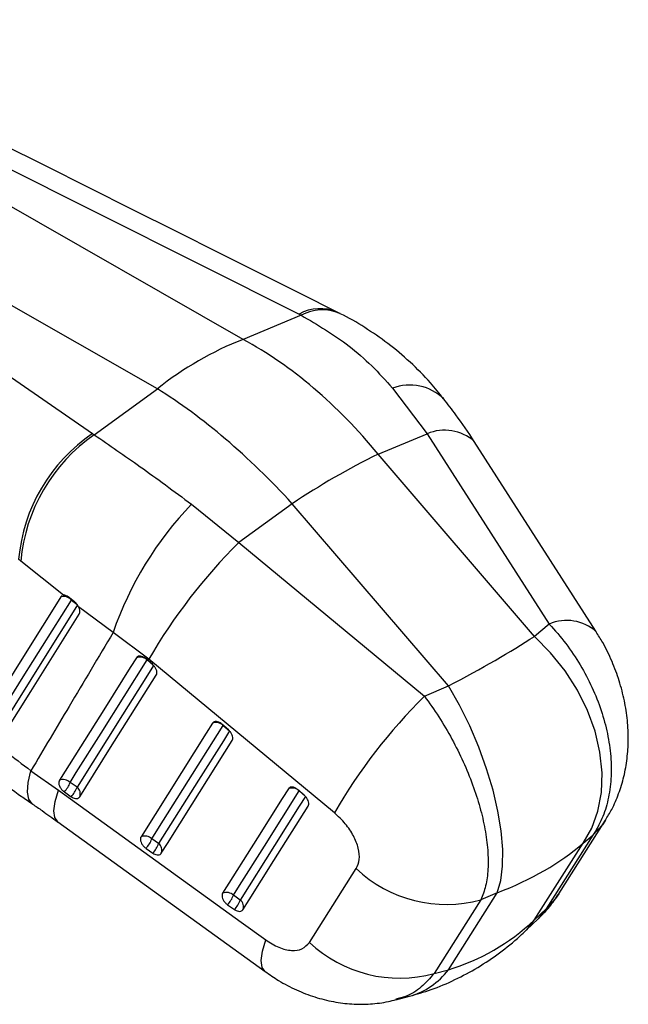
# Model space of a CAD drawing. Extents: x 32 to 386, y 97 to 276.
# Tile 34 of 34: x 346 to 386, y 111 to 175. Entities that reach past the tile are written whole.
import ezdxf

# ---------------------------------------------------------------- set-up
doc = ezdxf.new("R2010")
doc.units = 0
doc.layers.get('0').update_dxf_attribs({"linetype": 'CONTINUOUS'})

msp = doc.modelspace()

# ---------------------------------------------------------------- linework, layer by layer
at = {"color": 7, "linetype": 'CONTINUOUS'}
for p, q in [((360.4613, 154.5949), (324.4211, 175.1816)), ((325.7087, 175.4891), (364.1181, 156.2426)), ((354.8599, 151.3613), (318.8197, 171.948)), ((317.9001, 170.9813), (350.6098, 148.4444)), ((366.7884, 156.2872), (366.6215, 156.3719)), ((364.2573, 156.1725), (360.4613, 154.5949)), ((364.1181, 156.2426), (364.2573, 156.1725)), ((350.729, 148.3629), (354.8599, 151.3613)), ((370.2285, 151.4107), (372.4997, 148.4278)), ((350.6098, 148.4444), (350.729, 148.3629)), ((369.2856, 147.092), (372.4997, 148.4278)), ((372.4997, 148.4278), (380.4812, 135.9933)), ((379.5096, 135.1885), (369.2856, 147.092)), ((357.0909, 143.8266), (360.1797, 141.3157)), ((363.6773, 143.8544), (360.1797, 141.3157)), ((373.9013, 131.9508), (363.6773, 143.8544)), ((360.1797, 141.3157), (372.314, 131.2784)), ((345.9301, 140.11), (345.78, 140.2335)), ((348.7173, 137.88), (345.9301, 140.11)), ((348.6266, 137.8557), (348.5449, 137.7791)), ((348.7173, 137.88), (348.6703, 137.8674)), ((349.4412, 137.4419), (349.0223, 137.7645)), ((351.9642, 135.4385), (349.7071, 137.116)), ((380.4812, 135.9933), (379.5096, 135.1885)), ((354.2962, 133.6876), (351.9642, 135.4385)), ((354.536, 133.3587), (354.1175, 133.7194)), ((354.1935, 133.6452), (354.612, 133.2845)), ((366.4293, 123.65), (354.2962, 133.6876)), ((372.314, 131.2784), (373.9013, 131.9508)), ((359.5004, 129.0797), (359.0819, 129.4405)), ((359.1579, 129.3663), (359.5764, 129.0056)), ((346.5914, 126.4064), (348.3827, 125.1436)), ((349.6026, 125.3292), (349.1527, 125.64)), ((348.7777, 125.0181), (349.2276, 124.7073)), ((364.4647, 124.8007), (364.0462, 125.1614)), ((364.1223, 125.0873), (364.5408, 124.7266)), ((348.3412, 123.0711), (361.8968, 113.2797)), ((381.101, 118.3575), (384.1598, 123.1743)), ((354.9401, 121.6421), (354.4902, 121.9529)), ((379.4931, 116.6357), (382.6859, 121.6624)), ((383.3393, 122.2036), (380.2804, 117.3869)), ((382.6859, 121.6624), (383.3393, 122.2036)), ((354.1152, 121.331), (354.5652, 121.0202)), ((364.7963, 115.185), (367.8567, 120.0051)), ((373.8848, 113.3981), (377.0776, 118.4248)), ((377.0776, 118.4248), (376.0103, 117.9727)), ((360.2778, 117.9551), (359.8278, 118.2659)), ((376.0103, 117.9727), (372.9482, 113.1541)), ((359.4529, 117.644), (359.9029, 117.3332)), ((380.2804, 117.3869), (379.4931, 116.6357)), ((379.0023, 115.9972), (379.7575, 116.7178)), ((372.9482, 113.1541), (373.8848, 113.3981)), ((370.4574, 111.4378), (371.341, 111.668))]:
    msp.add_line(p, q, dxfattribs=at)
at = {"color": 8, "linetype": 'CONTINUOUS'}
for p, q in [((349.2381, 137.5621), (349.2451, 137.6028)), ((349.2381, 137.5621), (349.5863, 137.2972)), ((380.2804, 117.3869), (379.748, 116.7295))]:
    msp.add_line(p, q, dxfattribs=at)
at = {"color": 7, "linetype": 'CONTINUOUS', "flags": 128}
for points in [[(383.5504, 135.4959), (383.5255, 135.5347), (375.5694, 147.9299)], [(348.5449, 137.7791), (348.1445, 137.1408), (346.5317, 134.5698), (343.377, 129.5396)], [(344.0695, 129.318), (344.4726, 129.961), (346.085, 132.5332), (349.2381, 137.5621)], [(349.6432, 137.2539), (349.2397, 136.6106), (347.6258, 134.0377), (344.4679, 129.0023)], [(344.566, 128.3751), (344.9635, 129.0083), (346.5787, 131.5809), (349.7469, 136.6265)], [(382.6859, 121.6624), (383.2587, 122.6557), (383.6619, 123.7714), (383.8874, 124.9871), (383.9307, 126.2782), (383.7909, 127.6188), (383.4708, 128.9818), (382.9769, 130.3399), (382.3191, 131.6657), (381.5106, 132.9324), (380.5678, 134.1146), (379.5096, 135.1885)], [(353.4921, 133.7874), (353.0868, 133.1438), (351.4656, 130.5691), (348.4513, 125.7821)], [(349.1527, 125.64), (349.558, 126.2836), (351.1792, 128.8583), (354.1935, 133.6452)], [(354.612, 133.2845), (354.2067, 132.6408), (352.5855, 130.0662), (349.6026, 125.3292)], [(349.7771, 124.698), (350.1824, 125.3417), (351.8036, 127.9163), (354.7864, 132.6534)], [(377.0776, 118.4248), (377.3094, 119.2213), (377.4312, 120.1745), (377.4406, 121.2654), (377.3373, 122.4719), (377.1235, 123.7698), (376.8034, 125.1328), (376.3835, 126.5336), (375.8723, 127.944), (375.28, 129.3355), (374.6185, 130.6801), (373.9013, 131.9508)], [(358.4566, 129.5085), (358.0513, 128.8649), (356.4303, 126.2904), (353.7888, 122.095)], [(354.4902, 121.9529), (354.8954, 122.5965), (356.5164, 125.171), (359.1579, 129.3663)], [(359.5764, 129.0056), (359.1712, 128.362), (357.5502, 125.7875), (354.9401, 121.6421)], [(355.1147, 121.011), (355.5199, 121.6546), (357.1408, 124.2291), (359.7508, 128.3744)], [(348.3827, 125.1436), (360.3462, 116.501), (361.9382, 115.3509)], [(363.4209, 125.2295), (363.0157, 124.5859), (361.3951, 122.0116), (359.1264, 118.408)], [(359.8278, 118.2659), (360.233, 118.9095), (361.8536, 121.4837), (364.1223, 125.0873)], [(364.5408, 124.7266), (364.1356, 124.083), (362.515, 121.5088), (360.2778, 117.9551)], [(360.4523, 117.3239), (360.8574, 117.9675), (362.478, 120.5417), (364.7151, 124.0954)]]:
    msp.add_lwpolyline(points, dxfattribs=at)
at = {"color": 8, "linetype": 'CONTINUOUS', "flags": 128}
for points in [[(346.7103, 124.2206), (346.6775, 124.2432), (346.4582, 124.5415), (346.3697, 125.0112), (346.4145, 125.6389), (346.5914, 126.4064)], [(348.3411, 123.0703), (348.3403, 123.0709), (348.1478, 123.3465), (348.0902, 123.7932), (348.1693, 124.3981), (348.3827, 125.1436)], [(384.1594, 123.1736), (383.9505, 122.8718), (383.3393, 122.2036)], [(381.1013, 118.3581), (380.8915, 118.0548), (380.2804, 117.3869)], [(379.0019, 115.9969), (379.0089, 116.0035), (379.4931, 116.6357)], [(361.8954, 113.28), (361.7037, 113.5548), (361.6461, 114.0012), (361.725, 114.6058), (361.9382, 115.3509)]]:
    msp.add_lwpolyline(points, dxfattribs=at)
at = {"color": 8, "linetype": 'CONTINUOUS'}
for centre, radius, start, end in [((365.5004, 153.7898), 2.8155, 66.525781, 119.402624), ((365.6399, 153.675), 2.8547, 66.308815, 118.969039), ((371.3464, 148.3411), 3.2669, 46.468067, 110.011435), ((373.6415, 145.7554), 2.9062, 48.453699, 113.134894), ((381.623, 133.3264), 2.901, 48.306751, 113.177246), ((370.0496, 116.3018), 4.8105, 285.572308, 322.869147)]:
    msp.add_arc(centre, radius, start, end, dxfattribs=at)
at = {"color": 7, "linetype": 'CONTINUOUS'}
for centre, radius, start, end in [((368.2052, 134.7123), 21.3374, 111.280064, 128.714559), ((356.9569, 139.1849), 11.226, 124.429317, 174.640289), ((357.1573, 139.1032), 11.2722, 124.769274, 174.875648), ((390.724, 103.4793), 48.597, 116.177024, 123.817599), ((373.4384, 128.0744), 22.7018, 136.06233, 161.07168), ((386.213, 115.153), 36.9082, 134.857943, 149.855588), ((348.7117, 137.0962), 0.703, 41.514597, 103.724368), ((353.7304, 133.1619), 0.6694, 46.222552, 110.848936), ((398.3319, 105.1237), 36.8917, 134.849711, 149.855678), ((358.6948, 128.883), 0.6694, 46.222291, 110.851101), ((348.6896, 125.1567), 0.6693, 46.226565, 110.856696), ((347.4039, 126.2703), 1.8589, 317.649245, 340.177773), ((347.854, 125.9594), 1.8587, 317.648222, 340.179109), ((349.2871, 124.9022), 0.5309, 337.378945, 53.535267), ((363.6592, 124.604), 0.6694, 46.222713, 110.852667), ((354.0272, 121.4696), 0.6693, 46.229063, 110.860057), ((352.7419, 122.5829), 1.8583, 317.647719, 340.182416), ((353.1918, 122.2721), 1.8584, 317.648034, 340.182548), ((354.6246, 121.2152), 0.5309, 337.37933, 53.536463), ((373.7444, 126.2535), 8.5852, 226.702605, 285.303507), ((359.3648, 117.7826), 0.6693, 46.23178, 110.866445), ((358.0792, 118.8961), 1.8587, 317.652103, 340.182078), ((358.5293, 118.5852), 1.8586, 317.651762, 340.183313), ((359.9623, 117.5281), 0.5309, 337.38007, 53.53739), ((370.6822, 121.4344), 8.5848, 226.715833, 285.304364)]:
    msp.add_arc(centre, radius, start, end, dxfattribs=at)
for centre, major_axis, ratio, start_param, end_param in [((357.7369, 130.5927), (-11.2319, 25.2527), 0.6737472, 5.0974809, 5.5656683), ((357.7369, 130.5927), (-15.8468, 22.642), 0.4686416, 4.9856667, 5.4538542), ((361.7678, 130.3603), (22.1088, 9.2661), 0.1544869, 5.2272991, 5.576365), ((361.7678, 130.3603), (24.4346, -2.5314), 0.5644791, 5.4465642, 5.7956301), ((365.9825, 136.9959), (-8.8827, 23.265), 0.7445673, 3.0857634, 3.4348292)]:
    msp.add_ellipse(centre, major_axis=major_axis, ratio=ratio, start_param=start_param, end_param=end_param, dxfattribs=at)
for points, knots in [([(366.6216, 156.3725), (364.0695, 157.6507), (351.3614, 164.0153), (338.6602, 170.3827), (328.5098, 175.4713)], [0, 0, 0, 0, 0.2008314, 1, 1, 1, 1]), ([(364.2573, 156.1725), (365.3278, 155.5466), (366.9509, 154.5976), (368.8948, 152.8921), (369.7839, 151.9045), (370.2285, 151.4107)], [0, 0, 0, 0, 0.49202357, 0.74601435, 1, 1, 1, 1]), ([(373.5695, 150.7013), (373.2898, 151.0559), (372.6155, 151.9111), (371.395, 153.1254), (369.9561, 154.3447), (368.4195, 155.384), (367.3588, 156.0267), (366.7932, 156.2817), (366.7821, 156.2867)], [0, 0, 0, 0, 0.1520101, 0.366565, 0.5800535, 0.7879203, 0.9958298, 1, 1, 1, 1]), ([(375.5663, 147.9251), (375.5659, 147.9257), (375.1893, 148.5316), (374.539, 149.4784), (373.8474, 150.3573), (373.5794, 150.6979)], [0, 0, 0, 0, 0.0006504, 0.6126969, 1, 1, 1, 1]), ([(350.729, 148.3629), (351.7155, 147.6884), (353.2112, 146.6659), (355.3793, 145.0898), (356.5204, 144.2476), (357.0909, 143.8266)], [0, 0, 0, 0, 0.49202357, 0.74601435, 1, 1, 1, 1]), ([(349.0223, 137.7645), (348.9766, 137.795), (348.8819, 137.8583), (348.7781, 137.8818), (348.7263, 137.8803), (348.7173, 137.88)], [0, 0, 0, 0, 0.4349732, 0.9007421, 1, 1, 1, 1]), ([(349.7071, 137.116), (349.6741, 137.1727), (349.6082, 137.2859), (349.507, 137.3896), (349.4502, 137.4348), (349.4412, 137.4419)], [0, 0, 0, 0, 0.4572675, 0.9144464, 1, 1, 1, 1]), ([(349.7469, 136.6265), (349.7636, 136.6637), (349.7982, 136.7403), (349.7895, 136.9004), (349.7484, 137.0316), (349.7136, 137.1027), (349.7071, 137.116)], [0, 0, 0, 0, 0.2976332, 0.6126142, 0.927287, 1, 1, 1, 1]), ([(380.4812, 135.9933), (380.8496, 135.5768), (381.5863, 134.7438), (382.5224, 133.3386), (383.3012, 131.8647), (383.9018, 130.3515), (384.3126, 128.8279), (384.5325, 127.3186), (384.5461, 125.8572), (384.3511, 124.4874), (383.9629, 123.24), (383.5471, 122.5491), (383.3393, 122.2036)], [0, 0, 0, 0, 0.1014337, 0.2028651, 0.302212, 0.4015563, 0.5000796, 0.5986014, 0.6992985, 0.7999954, 0.8999969, 1, 1, 1, 1]), ([(351.9642, 135.4385), (351.0046, 133.8273), (349.2121, 130.818), (347.4227, 127.8059), (346.5914, 126.4064)], [0, 0, 0, 0, 0.5353792, 1, 1, 1, 1]), ([(384.1468, 123.1832), (384.2909, 123.4117), (384.6359, 123.9586), (385.0404, 124.9131), (385.3826, 126.0252), (385.59, 127.2), (385.6678, 128.4303), (385.6082, 129.6963), (385.4081, 130.9945), (385.0728, 132.2873), (384.5952, 133.5637), (384.0863, 134.6414), (383.6863, 135.2531), (383.5361, 135.4828)], [0, 0, 0, 0, 0.0626928, 0.1500239, 0.2405141, 0.3335433, 0.4269264, 0.5265277, 0.625593, 0.7279781, 0.8308625, 0.9364716, 1, 1, 1, 1]), ([(354.1175, 133.7194), (354.075, 133.7524), (353.9812, 133.8252), (353.8253, 133.8898), (353.674, 133.9047), (353.5577, 133.8678), (353.512, 133.8118), (353.4921, 133.7874)], [0, 0, 0, 0, 0.1801705, 0.3974917, 0.6148074, 0.8321297, 1, 1, 1, 1]), ([(354.7864, 132.6534), (354.7867, 132.6539), (354.809, 132.6892), (354.8359, 132.7754), (354.8212, 132.933), (354.7529, 133.1022), (354.6514, 133.2503), (354.5697, 133.3271), (354.536, 133.3587)], [0, 0, 0, 0, 0.0030854, 0.215173, 0.4272629, 0.6393527, 0.8514419, 1, 1, 1, 1]), ([(340.4413, 131.6105), (341.3665, 130.731), (343.2377, 128.9519), (345.4651, 127.2612), (346.5914, 126.4064)], [0, 0, 0, 0, 0.4943859, 1, 1, 1, 1]), ([(372.314, 131.2784), (372.634, 130.834), (373.2739, 129.9451), (374.1267, 128.4919), (374.8713, 126.9983), (375.4889, 125.4948), (375.9674, 124.0104), (376.3034, 122.568), (376.4815, 121.2016), (376.4949, 119.9521), (376.3517, 118.8462), (376.1241, 118.2638), (376.0103, 117.9727)], [0, 0, 0, 0, 0.1014337, 0.2028651, 0.302212, 0.4015563, 0.5000796, 0.5986014, 0.6992985, 0.7999954, 0.8999969, 1, 1, 1, 1]), ([(359.0819, 129.4405), (359.0394, 129.4734), (358.9456, 129.5462), (358.7897, 129.6108), (358.6385, 129.6257), (358.5221, 129.5889), (358.4765, 129.5329), (358.4566, 129.5085)], [0, 0, 0, 0, 0.1801923, 0.397498, 0.6148227, 0.8321343, 1, 1, 1, 1]), ([(359.7508, 128.3744), (359.768, 128.4137), (359.8024, 128.4922), (359.7856, 128.6522), (359.7188, 128.8206), (359.6171, 128.9699), (359.5348, 129.0474), (359.5004, 129.0797)], [0, 0, 0, 0, 0.2120972, 0.4241932, 0.6362889, 0.8483827, 1, 1, 1, 1]), ([(341.2722, 128.4369), (341.7243, 128.045), (342.6795, 127.2171), (344.2573, 125.9792), (345.6199, 124.9621), (346.463, 124.392), (346.7122, 124.2234)], [0, 0, 0, 0, 0.2731098, 0.5769628, 0.8749754, 1, 1, 1, 1]), ([(348.4513, 125.7821), (348.4345, 125.7443), (348.4004, 125.6673), (348.4152, 125.5099), (348.4802, 125.3409), (348.5922, 125.1777), (348.7008, 125.0731), (348.7652, 125.027), (348.7777, 125.0181)], [0, 0, 0, 0, 0.1858236, 0.3777919, 0.5697597, 0.7617304, 0.9536969, 1, 1, 1, 1]), ([(364.0462, 125.1614), (364.0037, 125.1944), (363.9099, 125.2672), (363.754, 125.3318), (363.6027, 125.3467), (363.4864, 125.3099), (363.4408, 125.2539), (363.4209, 125.2295)], [0, 0, 0, 0, 0.180212, 0.3975232, 0.6148313, 0.8321492, 1, 1, 1, 1]), ([(346.6924, 124.2282), (346.9016, 124.086), (347.4535, 123.7108), (347.9982, 123.3081), (348.3364, 123.0581)], [0, 0, 0, 0, 0.3791471, 1, 1, 1, 1]), ([(349.2276, 124.7073), (349.2669, 124.6829), (349.3594, 124.6255), (349.5075, 124.5829), (349.6494, 124.5907), (349.7357, 124.6403), (349.7683, 124.6858), (349.7771, 124.698)], [0, 0, 0, 0, 0.1794625, 0.422925, 0.666394, 0.9098603, 1, 1, 1, 1]), ([(364.7151, 124.0954), (364.7316, 124.1324), (364.7656, 124.2084), (364.752, 124.3644), (364.6878, 124.5327), (364.5861, 124.6856), (364.5015, 124.7659), (364.4647, 124.8007)], [0, 0, 0, 0, 0.2010772, 0.4131635, 0.6252485, 0.8373364, 1, 1, 1, 1]), ([(367.8567, 120.0051), (367.9411, 120.1937), (368.1098, 120.5709), (368.0317, 121.3401), (367.71, 122.1547), (367.1664, 122.9708), (366.6785, 123.4204), (366.4293, 123.65)], [0, 0, 0, 0, 0.1973259, 0.3948323, 0.5898813, 0.7904972, 1, 1, 1, 1]), ([(353.7888, 122.095), (353.772, 122.0572), (353.7379, 121.9802), (353.7528, 121.8228), (353.8177, 121.6539), (353.9297, 121.4906), (354.0383, 121.3861), (354.1027, 121.34), (354.1152, 121.331)], [0, 0, 0, 0, 0.1858177, 0.3777886, 0.5697588, 0.7617266, 0.9536959, 1, 1, 1, 1]), ([(354.5652, 121.0202), (354.6044, 120.9959), (354.6968, 120.9385), (354.8449, 120.8959), (354.9868, 120.9036), (355.0732, 120.9531), (355.1058, 120.9986), (355.1147, 121.011)], [0, 0, 0, 0, 0.1791963, 0.4226589, 0.666126, 0.9095921, 1, 1, 1, 1]), ([(359.1264, 118.408), (359.1097, 118.3702), (359.0756, 118.2933), (359.0903, 118.1361), (359.1552, 117.9671), (359.2671, 117.8039), (359.3758, 117.6992), (359.4403, 117.653), (359.4529, 117.644)], [0, 0, 0, 0, 0.1855064, 0.3774792, 0.5694514, 0.7614242, 0.9533969, 1, 1, 1, 1]), ([(379.756, 116.7219), (380.0104, 116.9779), (380.5107, 117.4811), (380.903, 118.0708), (381.0958, 118.3605)], [0, 0, 0, 0, 0.5085344, 1, 1, 1, 1]), ([(359.9029, 117.3332), (359.9091, 117.3289), (359.9677, 117.2892), (360.0843, 117.2318), (360.2396, 117.2053), (360.3727, 117.2325), (360.4259, 117.2936), (360.4523, 117.3239)], [0, 0, 0, 0, 0.029084, 0.2726874, 0.5162978, 0.7599053, 1, 1, 1, 1]), ([(371.341, 111.668), (371.8129, 111.804), (372.8263, 112.0962), (374.3231, 112.7269), (375.8224, 113.5286), (377.2438, 114.4817), (378.2897, 115.3304), (378.8565, 115.8607), (379.0023, 115.9972)], [0, 0, 0, 0, 0.1663345, 0.3571921, 0.5479598, 0.7396163, 0.9329782, 1, 1, 1, 1]), ([(361.9382, 115.3509), (362.2237, 115.17), (362.7954, 114.808), (363.6364, 114.6147), (364.3652, 114.7086), (364.6503, 115.0236), (364.7963, 115.185)], [0, 0, 0, 0, 0.2534138, 0.50737037, 0.7476442, 1, 1, 1, 1]), ([(361.9037, 113.289), (362.1925, 113.0852), (362.8447, 112.6249), (363.9355, 112.0647), (365.139, 111.5973), (366.354, 111.2914), (367.573, 111.1362), (368.7784, 111.1466), (369.7447, 111.2525), (370.2886, 111.4092), (370.4503, 111.4558)], [0, 0, 0, 0, 0.1162135, 0.2624031, 0.4047058, 0.5439776, 0.6786438, 0.8122988, 0.9442098, 1, 1, 1, 1])]:
    msp.add_open_spline(points, degree=3, knots=knots, dxfattribs=at)
at = {"color": 8, "linetype": 'CONTINUOUS'}
msp.add_open_spline([(372.9482, 113.1541), (372.6792, 112.8457), (372.1329, 112.2194), (371.2683, 111.6725), (370.6629, 111.5232), (370.4465, 111.4699)], degree=3, knots=[0, 0, 0, 0, 0.3839681, 0.7798342, 1, 1, 1, 1], dxfattribs=at)

doc.saveas('drawing.dxf')
